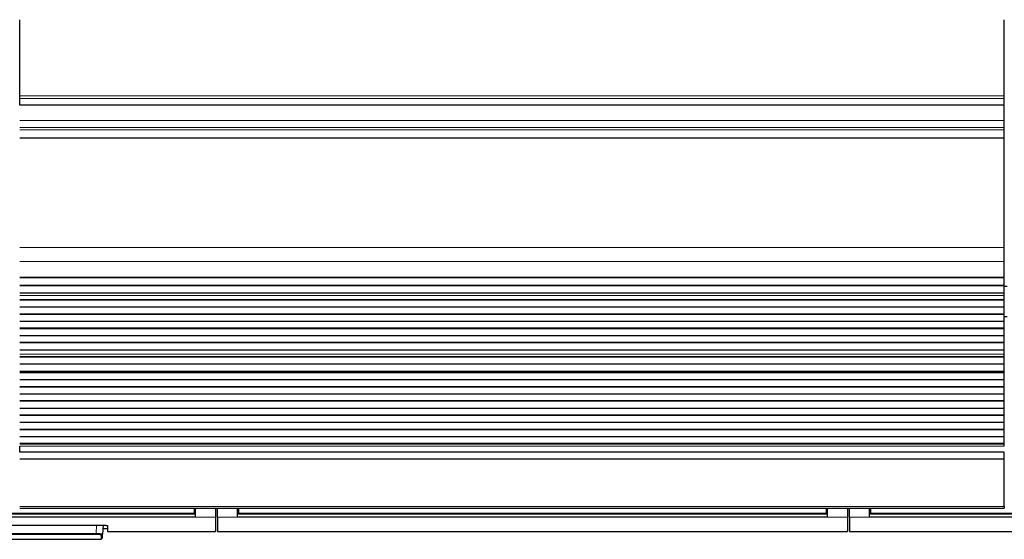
# Model space of a CAD drawing. Header units: inches. Extents: x 0 to 20790, y -12 to 14700.
# Tile 20 of 256: x 4190 to 5167, y 3537 to 4053. Entities that reach past the tile are written whole.
import ezdxf

# ---------------------------------------------------------------- set-up
doc = ezdxf.new("R2010")
doc.units = ezdxf.units.IN
doc.layers.add('1', color=7, linetype='Continuous', true_color=0xffffff)

msp = doc.modelspace()

# ---------------------------------------------------------------- linework, layer by layer
at = {"layer": '1', "color": 2, "linetype": 'Continuous', "lineweight": 25}
for p, q in [((4190.415, 3976.982), (4190.415, 4052.752)), ((5167.415, 3976.982), (5167.415, 4052.752)), ((4190.415, 3974.371), (4190.415, 3976.982)), ((5167.415, 3974.371), (5167.415, 3976.982)), ((4190.415, 3967.898), (4190.415, 3974.371)), ((4190.415, 3967.898), (4190.415, 3967.723)), ((5167.415, 3967.723), (4190.415, 3967.723)), ((5167.415, 3967.898), (5167.415, 3974.371)), ((5167.415, 3967.898), (5167.415, 3967.723)), ((5167.415, 3952.643), (5167.415, 3967.723)), ((5167.415, 3945.656), (5167.415, 3952.643)), ((5167.415, 3943.412), (5167.415, 3945.656)), ((5167.415, 3935.434), (5167.415, 3943.412)), ((5167.415, 3934.988), (5167.415, 3935.434)), ((5167.415, 3826.608), (5167.415, 3934.988)), ((5167.415, 3812.466), (5167.415, 3826.608)), ((5167.415, 3796.983), (5167.415, 3812.466)), ((4190.415, 3796.895), (5167.415, 3796.895)), ((5167.415, 3796.35), (4190.415, 3796.35)), ((5167.415, 3796.895), (5167.415, 3796.983)), ((5167.415, 3796.35), (5167.415, 3796.895)), ((5167.415, 3788.828), (5167.415, 3796.35)), ((5167.415, 3788.828), (4190.415, 3788.828)), ((5167.415, 3788.474), (4190.415, 3788.474)), ((5167.415, 3781.269), (4190.415, 3781.269)), ((5167.415, 3781.262), (4190.415, 3781.262)), ((5170.414, 3787.731), (5167.363, 3787.731)), ((5167.415, 3788.474), (5167.415, 3788.828)), ((5167.415, 3781.269), (5167.415, 3788.474)), ((5167.415, 3781.262), (5167.415, 3781.269)), ((5167.415, 3778.718), (5167.415, 3781.262)), ((4190.415, 3778.691), (4190.415, 3778.718)), ((4190.415, 3778.691), (4190.415, 3778.718)), ((5167.415, 3774.497), (4190.415, 3774.497)), ((5167.415, 3774.143), (4190.415, 3774.143)), ((5167.415, 3774.497), (5167.415, 3778.691)), ((5167.415, 3774.143), (5167.415, 3774.497)), ((5167.415, 3767.072), (5167.415, 3774.143)), ((5167.415, 3767.072), (4190.415, 3767.072)), ((5167.415, 3760.355), (5167.415, 3767.072)), ((5167.415, 3760.355), (4190.415, 3760.355)), ((5167.415, 3760.001), (4190.415, 3760.001)), ((5167.415, 3752.93), (4190.415, 3752.93)), ((5170.415, 3757.731), (5167.413, 3757.731)), ((5167.415, 3760.001), (5167.415, 3760.355)), ((5167.415, 3752.93), (5167.415, 3760.001)), ((5167.415, 3746.213), (5167.415, 3752.93)), ((5167.415, 3746.213), (4190.415, 3746.213)), ((5167.415, 3745.859), (4190.415, 3745.859)), ((5167.415, 3745.859), (5167.415, 3746.213)), ((5167.415, 3738.788), (5167.415, 3745.859)), ((5167.415, 3738.788), (4190.415, 3738.788)), ((5167.415, 3732.07), (5167.415, 3738.788)), ((5167.415, 3732.07), (4190.415, 3732.07)), ((5167.415, 3731.717), (4190.415, 3731.717)), ((5167.415, 3724.646), (4190.415, 3724.646)), ((5167.415, 3731.717), (5167.415, 3732.07)), ((5167.415, 3724.646), (5167.415, 3731.717)), ((5167.415, 3720.452), (5167.415, 3724.646)), ((4190.415, 3720.425), (4190.415, 3720.452)), ((4190.415, 3720.425), (4190.415, 3720.452)), ((5167.415, 3717.977), (4190.415, 3717.977)), ((5167.415, 3717.623), (4190.415, 3717.623)), ((5167.415, 3717.977), (5167.415, 3720.425)), ((5167.415, 3717.623), (5167.415, 3717.977)), ((5167.415, 3710.689), (5167.415, 3717.623)), ((5167.415, 3710.689), (4190.415, 3710.689)), ((4190.415, 3703.321), (4190.415, 3703.458)), ((4190.415, 3703.321), (4190.415, 3703.458)), ((5167.415, 3703.458), (4190.415, 3703.458)), ((4190.415, 3703.321), (5167.415, 3703.321)), ((5167.415, 3703.458), (5167.415, 3710.689)), ((5167.415, 3702.655), (5167.415, 3703.321)), ((5167.415, 3702.655), (4190.415, 3702.655)), ((5167.415, 3702.018), (4190.415, 3702.018)), ((5167.415, 3694.947), (4190.415, 3694.947)), ((5167.415, 3702.018), (5167.415, 3702.655)), ((5167.415, 3694.947), (5167.415, 3702.018)), ((5167.415, 3688.23), (5167.415, 3694.947)), ((5167.415, 3688.23), (4190.415, 3688.23)), ((5167.415, 3687.876), (4190.415, 3687.876)), ((5167.415, 3687.876), (5167.415, 3688.23)), ((5167.415, 3680.805), (5167.415, 3687.876)), ((5167.415, 3680.805), (4190.415, 3680.805)), ((5167.415, 3674.088), (4190.415, 3674.088)), ((5167.415, 3673.734), (4190.415, 3673.734)), ((5167.415, 3674.088), (5167.415, 3680.805)), ((5167.415, 3673.734), (5167.415, 3674.088)), ((5167.415, 3666.663), (5167.415, 3673.734)), ((5167.415, 3666.663), (4190.415, 3666.663)), ((5167.415, 3659.946), (5167.415, 3666.663)), ((5167.415, 3659.946), (4190.415, 3659.946)), ((5167.415, 3659.592), (4190.415, 3659.592)), ((5167.415, 3659.592), (5167.415, 3659.946)), ((5167.415, 3652.521), (5167.415, 3659.592)), ((5167.415, 3652.521), (4190.415, 3652.521)), ((5167.415, 3645.803), (4190.415, 3645.803)), ((5167.415, 3645.45), (4190.415, 3645.45)), ((5167.415, 3645.803), (5167.415, 3652.521)), ((5167.415, 3645.45), (5167.415, 3645.803)), ((5167.415, 3638.379), (5167.415, 3645.45)), ((5167.415, 3638.379), (4190.415, 3638.379)), ((5167.415, 3631.661), (5167.415, 3638.379)), ((5167.415, 3631.661), (4190.415, 3631.661)), ((5167.415, 3631.308), (4190.415, 3631.308)), ((4190.415, 3623.176), (4190.415, 3629.034)), ((4190.415, 3623.176), (4190.415, 3629.034)), ((5167.415, 3631.308), (5167.415, 3631.661)), ((5167.415, 3629.034), (5167.415, 3631.308)), ((5167.415, 3623.176), (4190.415, 3623.176)), ((5167.415, 3616.28), (4190.415, 3616.28)), ((5167.415, 3616.28), (5167.415, 3623.176)), ((5167.415, 3569.315), (5167.415, 3616.28)), ((4190.415, 3567.581), (5167.415, 3567.581)), ((4363.665, 3567.581), (4363.665, 3562.597)), ((4364.665, 3567.581), (4364.665, 3558.732)), ((4384.665, 3567.581), (4384.665, 3558.732)), ((4386.665, 3558.732), (4386.665, 3567.581)), ((4406.665, 3558.732), (4406.665, 3567.581)), ((4407.665, 3567.581), (4407.665, 3562.597)), ((4990.665, 3567.581), (4990.665, 3562.597)), ((4991.665, 3567.581), (4991.665, 3558.732)), ((5011.665, 3567.581), (5011.665, 3558.732)), ((5013.665, 3558.732), (5013.665, 3567.581)), ((5033.665, 3558.732), (5033.665, 3567.581)), ((5034.665, 3567.581), (5034.665, 3562.597)), ((5167.415, 3569.315), (5167.415, 3567.581)), ((4364.665, 3558.732), (3779.665, 3558.732)), ((4363.665, 3561.807), (3780.665, 3561.807)), ((4363.665, 3562.597), (4363.665, 3561.807)), ((4384.665, 3558.732), (4384.665, 3544.494)), ((4386.665, 3558.732), (4386.665, 3544.494)), ((4991.665, 3558.732), (4406.665, 3558.732)), ((4407.665, 3562.597), (4407.665, 3561.807)), ((4990.665, 3561.807), (4407.665, 3561.807)), ((4990.665, 3562.597), (4990.665, 3561.807)), ((5011.665, 3558.732), (5011.665, 3544.494)), ((5013.665, 3558.732), (5013.665, 3544.494)), ((5618.665, 3558.732), (5033.665, 3558.732)), ((5034.665, 3562.597), (5034.665, 3561.807)), ((5617.665, 3561.807), (5034.665, 3561.807)), ((3870.665, 3550.7), (4272.665, 3550.7)), ((4273.12, 3550.692), (4272.659, 3541.887)), ((4272.953, 3547.494), (4277.665, 3547.494)), ((4277.665, 3550.203), (4277.665, 3544.494)), ((4271.436, 3536.654), (4271.66, 3540.943)), ((4272.434, 3537.602), (4272.659, 3541.887)), ((4277.665, 3544.494), (4384.665, 3544.494)), ((4386.665, 3544.494), (5011.665, 3544.494)), ((5013.665, 3544.494), (5638.665, 3544.494)), ((3872.894, 3536.654), (4271.436, 3536.654))]:
    msp.add_line(p, q, dxfattribs=at)
at = {"layer": '1', "color": 110, "linetype": 'Continuous', "lineweight": 13}
for p, q in [((5167.415, 3976.982), (4190.415, 3976.982)), ((5167.415, 3974.371), (4190.415, 3974.371)), ((5167.415, 3967.898), (4190.415, 3967.898)), ((5167.415, 3952.643), (4190.415, 3952.643)), ((5167.415, 3945.656), (4190.415, 3945.656)), ((5167.415, 3943.412), (4190.415, 3943.412)), ((5167.415, 3935.434), (4190.415, 3935.434)), ((5167.415, 3934.988), (4190.415, 3934.988)), ((5167.415, 3826.608), (4190.415, 3826.608)), ((5167.415, 3812.466), (4190.415, 3812.466)), ((5167.415, 3796.983), (4190.415, 3796.983)), ((5167.415, 3778.718), (4190.415, 3778.718)), ((5167.415, 3778.691), (4190.415, 3778.691)), ((5167.415, 3720.452), (4190.415, 3720.452)), ((5167.415, 3720.425), (4190.415, 3720.425)), ((5167.415, 3629.034), (4190.415, 3629.034)), ((5167.415, 3569.315), (4190.415, 3569.315)), ((4364.665, 3566.607), (4363.659, 3566.607)), ((4407.67, 3566.607), (4406.665, 3566.607)), ((4991.665, 3566.607), (4990.659, 3566.607)), ((5034.67, 3566.607), (5033.665, 3566.607)), ((4384.665, 3558.732), (4364.665, 3558.732)), ((4406.665, 3558.732), (4386.665, 3558.732)), ((5011.665, 3558.732), (4991.665, 3558.732)), ((5033.665, 3558.732), (5013.665, 3558.732)), ((4266.193, 3542.368), (4266.63, 3550.7)), ((3878.137, 3542.368), (4266.193, 3542.368)), ((4266.193, 3541.424), (3878.137, 3541.424)), ((4266.193, 3542.368), (4266.193, 3541.424))]:
    msp.add_line(p, q, dxfattribs=at)
msp.add_ellipse((4271.66, 3541.94), major_axis=(-0.999, 0.052), ratio=0.9964159, start_param=1.6229689, end_param=3.1415927, dxfattribs=at)
at = {"layer": '1', "color": 2, "linetype": 'Continuous', "lineweight": 25}
for points in [[(4364.665, 3561.696), (3779.665, 3561.696)], [(4991.665, 3561.696), (4406.665, 3561.696)], [(5618.665, 3561.696), (5033.665, 3561.696)]]:
    msp.add_open_spline(points, degree=1, dxfattribs=at)
at = {"layer": '1', "color": 110, "linetype": 'Continuous', "lineweight": 13}
for points in [[(4363.665, 3562.597), (3780.665, 3562.597)], [(4990.665, 3562.597), (4407.665, 3562.597)], [(5617.665, 3562.597), (5034.665, 3562.597)]]:
    msp.add_open_spline(points, degree=1, dxfattribs=at)
at = {"layer": '1', "color": 2, "linetype": 'Continuous', "lineweight": 25}
msp.add_open_spline([(4272.665, 3550.7), (4272.83, 3550.7), (4272.994, 3550.699), (4273.318, 3550.696), (4273.64, 3550.691), (4273.957, 3550.683), (4274.153, 3550.677), (4274.192, 3550.675), (4274.27, 3550.673), (4274.31, 3550.671), (4274.426, 3550.667), (4274.503, 3550.664), (4274.73, 3550.655), (4275.024, 3550.641), (4275.304, 3550.624), (4275.508, 3550.61), (4275.608, 3550.603), (4275.706, 3550.595), (4275.771, 3550.59), (4275.803, 3550.588), (4275.963, 3550.575), (4276.084, 3550.564), (4276.314, 3550.541), (4276.533, 3550.516), (4276.728, 3550.49), (4276.842, 3550.473), (4276.865, 3550.47), (4276.909, 3550.463), (4276.931, 3550.459), (4276.994, 3550.449), (4277.035, 3550.442), (4277.15, 3550.42), (4277.29, 3550.391), (4277.4, 3550.361), (4277.472, 3550.338), (4277.493, 3550.33), (4277.534, 3550.314), (4277.552, 3550.306), (4277.6, 3550.283), (4277.649, 3550.251), (4277.665, 3550.219), (4277.665, 3550.203)], degree=3, knots=[0, 0, 0, 0, 0.0625, 0.0625, 0.125, 0.1875, 0.1875, 0.203125, 0.203125, 0.21875, 0.21875, 0.25, 0.25, 0.3125, 0.375, 0.375, 0.40625, 0.421875, 0.421875, 0.4375, 0.4375, 0.5, 0.5, 0.5625, 0.625, 0.625, 0.640625, 0.640625, 0.65625, 0.65625, 0.6875, 0.6875, 0.75, 0.8125, 0.8125, 0.84375, 0.84375, 0.875, 0.875, 0.9375, 1, 1, 1, 1], dxfattribs=at)
at = {"layer": '1', "color": 110, "linetype": 'Continuous', "lineweight": 13}
for points, knots in [([(4272.659, 3541.887), (4272.66, 3541.901), (4272.64, 3541.928), (4272.579, 3541.956), (4272.528, 3541.974), (4272.517, 3541.977), (4272.494, 3541.984), (4272.458, 3541.994), (4272.416, 3542.005), (4272.325, 3542.025), (4272.184, 3542.052), (4272.005, 3542.079), (4271.856, 3542.099), (4271.804, 3542.105), (4271.722, 3542.115), (4271.695, 3542.118), (4271.638, 3542.125), (4271.609, 3542.128), (4271.462, 3542.144), (4271.211, 3542.168), (4270.929, 3542.191), (4270.705, 3542.208), (4270.628, 3542.214), (4270.51, 3542.222), (4270.47, 3542.225), (4270.39, 3542.23), (4270.349, 3542.233), (4270.142, 3542.246), (4269.972, 3542.256), (4269.62, 3542.274), (4269.439, 3542.283), (4269.066, 3542.3), (4268.874, 3542.307), (4268.628, 3542.316), (4268.578, 3542.318), (4268.479, 3542.321), (4268.428, 3542.323), (4268.277, 3542.328), (4268.176, 3542.331), (4267.871, 3542.34), (4267.46, 3542.35), (4267.042, 3542.358), (4266.621, 3542.364), (4266.408, 3542.366), (4266.193, 3542.368)], [0, 0, 0, 0, 0.0625, 0.125, 0.125, 0.140625, 0.140625, 0.15625, 0.1875, 0.1875, 0.25, 0.3125, 0.3125, 0.34375, 0.34375, 0.359375, 0.359375, 0.375, 0.375, 0.4375, 0.5, 0.5, 0.53125, 0.53125, 0.546875, 0.546875, 0.5625, 0.5625, 0.625, 0.625, 0.6875, 0.6875, 0.75, 0.75, 0.765625, 0.765625, 0.78125, 0.78125, 0.8125, 0.8125, 0.875, 0.9375, 0.9375, 1, 1, 1, 1]), ([(4266.193, 3541.424), (4266.284, 3541.424), (4266.375, 3541.424), (4266.556, 3541.423), (4266.646, 3541.423), (4266.915, 3541.42), (4267.27, 3541.415), (4267.618, 3541.408), (4267.876, 3541.401), (4267.962, 3541.398), (4268.09, 3541.394), (4268.132, 3541.393), (4268.217, 3541.39), (4268.259, 3541.388), (4268.468, 3541.38), (4268.63, 3541.373), (4268.945, 3541.358), (4269.098, 3541.35), (4269.396, 3541.332), (4269.54, 3541.323), (4269.714, 3541.31), (4269.749, 3541.307), (4269.817, 3541.302), (4269.918, 3541.294), (4270.015, 3541.286), (4270.204, 3541.269), (4270.443, 3541.245), (4270.654, 3541.22), (4270.778, 3541.204), (4270.802, 3541.2), (4270.85, 3541.194), (4270.874, 3541.19), (4270.943, 3541.18), (4270.987, 3541.173), (4271.112, 3541.152), (4271.263, 3541.124), (4271.381, 3541.095), (4271.457, 3541.073), (4271.481, 3541.065), (4271.513, 3541.054), (4271.523, 3541.05), (4271.542, 3541.043), (4271.551, 3541.039), (4271.594, 3541.02), (4271.645, 3540.989), (4271.661, 3540.959), (4271.66, 3540.943)], [0, 0, 0, 0, 0.03125, 0.03125, 0.0625, 0.0625, 0.125, 0.1875, 0.1875, 0.21875, 0.21875, 0.234375, 0.234375, 0.25, 0.25, 0.3125, 0.3125, 0.375, 0.375, 0.4375, 0.4375, 0.453125, 0.453125, 0.46875, 0.5, 0.5, 0.5625, 0.625, 0.625, 0.640625, 0.640625, 0.65625, 0.65625, 0.6875, 0.6875, 0.75, 0.8125, 0.8125, 0.84375, 0.84375, 0.859375, 0.859375, 0.875, 0.875, 0.9375, 1, 1, 1, 1])]:
    msp.add_open_spline(points, degree=3, knots=knots, dxfattribs=at)

doc.saveas('drawing.dxf')
